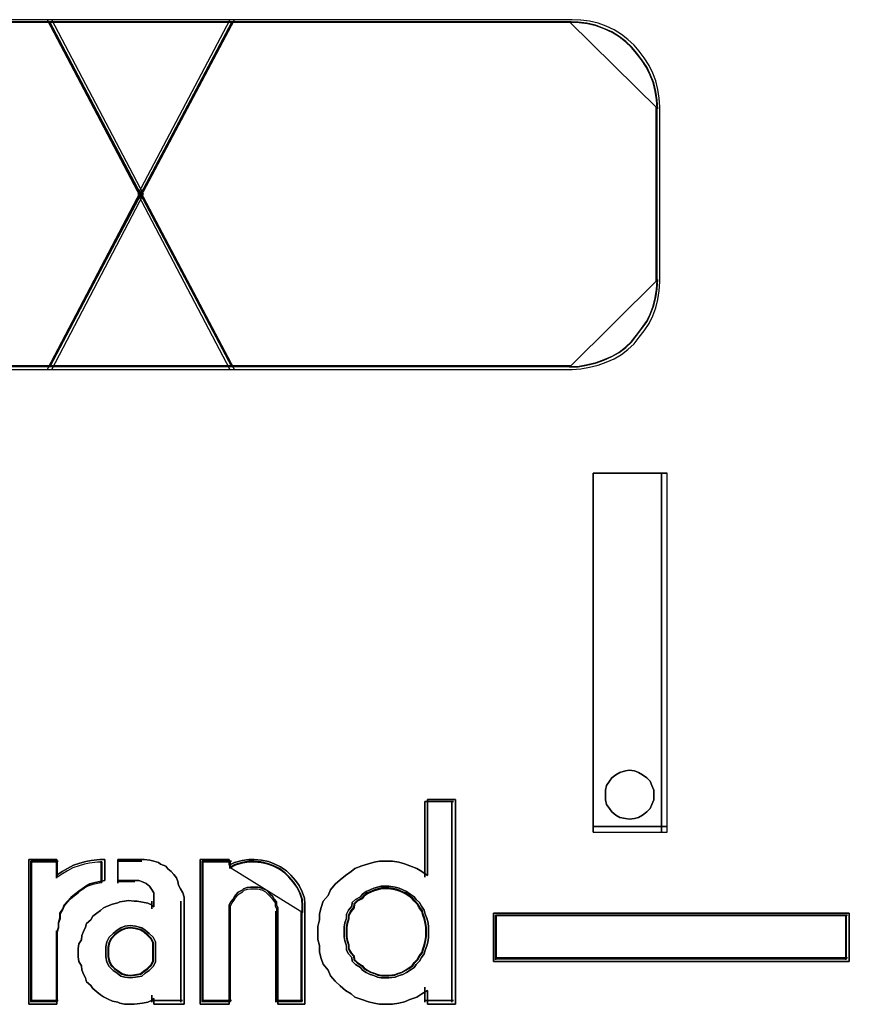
# Model space of a CAD drawing. Extents: x -635870 to -372006, y -44437 to 104716.
# Tile 178 of 246: x -515283 to -515186, y -19534 to -19419. Entities that reach past the tile are written whole.
import ezdxf

# ---------------------------------------------------------------- set-up
doc = ezdxf.new("R2010")
doc.units = 0
doc.header["$MEASUREMENT"] = 0
doc.layers.get('0').update_dxf_attribs({"color": 252})
doc.layers.add('45', color=8, linetype='Continuous')

# ---------------------------------------------------------------- blocks, each defined once
blk = doc.blocks.new('*U994')
at = {"layer": '45', "color": 3}
for points in [[(161.254029, -167.634137), (165.256745, -167.634137), (165.256745, -167.634137), (166.325317, -165.590777), (165.256745, -163.553357), (161.254029, -163.553357)], [(161.254029, -167.634137), (165.256745, -167.634137), (165.256745, -167.634137), (166.325317, -165.590777), (165.256745, -163.553357), (161.254029, -163.553357)], [(161.254029, -167.634137), (165.256745, -167.634137), (165.256745, -167.634137), (166.325317, -165.590777), (165.256745, -163.553357), (161.254029, -163.553357)], [(161.254029, -167.634137), (165.256745, -167.634137), (166.325317, -165.590777), (165.256745, -163.553357), (165.256745, -163.553357), (161.254029, -163.553357)], [(161.254029, -167.634137), (165.256745, -167.634137), (166.325317, -165.590777), (166.325317, -165.590777), (165.256745, -163.553357), (161.254029, -163.553357)], [(161.254029, -167.634137), (165.256745, -167.634137), (165.256745, -167.634137), (166.325317, -165.590777), (165.256745, -163.553357), (161.254029, -163.553357)], [(161.275227, -167.602359), (165.236103, -167.602359), (165.236103, -167.602359), (166.293505, -165.590823), (165.236103, -163.585135), (161.275227, -163.585135)], [(161.275227, -167.602359), (165.236103, -167.602359), (165.236103, -167.602359), (166.293505, -165.590823), (165.236103, -163.585135), (161.275227, -163.585135)], [(161.275227, -167.602359), (165.236103, -167.602359), (165.236103, -167.602359), (166.293505, -165.590823), (165.236103, -163.585135), (161.275227, -163.585135)], [(161.275227, -167.602359), (165.236103, -167.602359), (166.293505, -165.590823), (165.236103, -163.585135), (165.236103, -163.585135), (161.275227, -163.585135)], [(161.275227, -167.602359), (165.236103, -167.602359), (166.293505, -165.590823), (166.293505, -165.590823), (165.236103, -163.585135), (161.275227, -163.585135)], [(161.275227, -167.602359), (165.236103, -167.602359), (165.236103, -167.602359), (166.293505, -165.590823), (165.236103, -163.585135), (161.275227, -163.585135)]]:
    blk.add_lwpolyline(points, dxfattribs=at)
for points in [[(171.317175, -163.57719), (161.267184, -163.57719), (171.317175, -163.57719)], [(165.201288, -163.553357), (166.291818, -165.624201), (167.388373, -163.553357), (165.201288, -163.553357)], [(167.388373, -163.553357), (165.201288, -163.553357), (166.291818, -165.624201), (167.388373, -163.553357)], [(166.291818, -165.624201), (167.388373, -163.553357), (165.201288, -163.553357), (166.291818, -165.624201)], [(167.388373, -163.553357), (165.201288, -163.553357), (166.291818, -165.624201), (167.388373, -163.553357)], [(167.388373, -163.553357), (165.201288, -163.553357), (166.291818, -165.624201), (167.388373, -163.553357)], [(167.388373, -163.553357), (165.201288, -163.553357), (166.291818, -165.624201), (167.388373, -163.553357)], [(167.388373, -163.553357), (165.201288, -163.553357), (166.291818, -165.624201), (167.388373, -163.553357)], [(165.225147, -163.57719), (167.364514, -167.610304), (165.225147, -163.57719)], [(167.364514, -163.57719), (165.225147, -167.610304), (167.364514, -163.57719)], [(165.2331, -163.585135), (166.291906, -165.592423), (167.356561, -163.585135), (165.2331, -163.585135)], [(167.356561, -163.585135), (165.2331, -163.585135), (166.291906, -165.592423), (167.356561, -163.585135)], [(166.291906, -165.592423), (167.356561, -163.585135), (165.2331, -163.585135), (166.291906, -165.592423)], [(167.356561, -163.585135), (165.2331, -163.585135), (166.291906, -165.592423), (167.356561, -163.585135)], [(167.356561, -163.585135), (165.2331, -163.585135), (166.291906, -165.592423), (167.356561, -163.585135)], [(167.356561, -163.585135), (165.2331, -163.585135), (166.291906, -165.592423), (167.356561, -163.585135)], [(167.356561, -163.585135), (165.2331, -163.585135), (166.291906, -165.592423), (167.356561, -163.585135)], [(166.259042, -165.590777), (167.333411, -167.634137), (171.329829, -167.634137), (171.430182, -167.628197), (171.530535, -167.610377), (171.630888, -167.586617), (171.725338, -167.550977), (171.819788, -167.509397), (171.902432, -167.461877), (171.979173, -167.402477), (172.05001, -167.337137), (172.109042, -167.259917), (172.168073, -167.182697), (172.227104, -167.099537), (172.268426, -167.010437), (172.303845, -166.915397), (172.327457, -166.820357), (172.345167, -166.719377), (172.35107, -166.612457), (172.35107, -164.569097), (172.345167, -164.468117), (172.327457, -164.367137), (172.303845, -164.266157), (172.268426, -164.177057), (172.227104, -164.087957), (172.168073, -163.998857), (172.109042, -163.921637), (172.05001, -163.850357), (171.979173, -163.785017), (171.902432, -163.725617), (171.819788, -163.672157), (171.725338, -163.630577), (171.630888, -163.594937), (171.530535, -163.571177), (171.430182, -163.559297), (171.329829, -163.553357), (167.333411, -163.553357), (166.259042, -165.590777)], [(171.329829, -163.553357), (167.333411, -163.553357), (166.259042, -165.590777), (167.333411, -167.634137), (171.329829, -167.634137), (171.430182, -167.628197), (171.530535, -167.610377), (171.630888, -167.586617), (171.725338, -167.550977), (171.819788, -167.509397), (171.902432, -167.461877), (171.979173, -167.402477), (172.05001, -167.337137), (172.109042, -167.259917), (172.168073, -167.182697), (172.227104, -167.099537), (172.268426, -167.010437), (172.303845, -166.915397), (172.327457, -166.820357), (172.345167, -166.719377), (172.35107, -166.612457), (172.35107, -164.569097), (172.345167, -164.468117), (172.327457, -164.367137), (172.303845, -164.266157), (172.268426, -164.177057), (172.227104, -164.087957), (172.168073, -163.998857), (172.109042, -163.921637), (172.05001, -163.850357), (171.979173, -163.785017), (171.902432, -163.725617), (171.819788, -163.672157), (171.725338, -163.630577), (171.630888, -163.594937), (171.530535, -163.571177), (171.430182, -163.559297), (171.329829, -163.553357)], [(166.259042, -165.590777), (167.333411, -167.634137), (171.329829, -167.634137), (171.430182, -167.628197), (171.530535, -167.610377), (171.630888, -167.586617), (171.725338, -167.550977), (171.819788, -167.509397), (171.902432, -167.461877), (171.979173, -167.402477), (172.05001, -167.337137), (172.109042, -167.259917), (172.168073, -167.182697), (172.227104, -167.099537), (172.268426, -167.010437), (172.303845, -166.915397), (172.327457, -166.820357), (172.345167, -166.719377), (172.35107, -166.612457), (172.35107, -164.569097), (172.345167, -164.468117), (172.327457, -164.367137), (172.303845, -164.266157), (172.268426, -164.177057), (172.227104, -164.087957), (172.168073, -163.998857), (172.109042, -163.921637), (172.05001, -163.850357), (171.979173, -163.785017), (171.902432, -163.725617), (171.819788, -163.672157), (171.725338, -163.630577), (171.630888, -163.594937), (171.530535, -163.571177), (171.430182, -163.559297), (171.329829, -163.553357), (167.333411, -163.553357), (166.259042, -165.590777)], [(167.333411, -163.553357), (166.259042, -165.590777), (167.333411, -167.634137), (171.329829, -167.634137), (171.430182, -167.628197), (171.530535, -167.610377), (171.630888, -167.586617), (171.725338, -167.550977), (171.819788, -167.509397), (171.902432, -167.461877), (171.979173, -167.402477), (172.05001, -167.337137), (172.109042, -167.259917), (172.168073, -167.182697), (172.227104, -167.099537), (172.268426, -167.010437), (172.303845, -166.915397), (172.327457, -166.820357), (172.345167, -166.719377), (172.35107, -166.612457), (172.35107, -164.569097), (172.345167, -164.468117), (172.327457, -164.367137), (172.303845, -164.266157), (172.268426, -164.177057), (172.227104, -164.087957), (172.168073, -163.998857), (172.109042, -163.921637), (172.05001, -163.850357), (171.979173, -163.785017), (171.902432, -163.725617), (171.819788, -163.672157), (171.725338, -163.630577), (171.630888, -163.594937), (171.530535, -163.571177), (171.430182, -163.559297), (171.329829, -163.553357), (167.333411, -163.553357)], [(167.333411, -163.553357), (166.259042, -165.590777), (167.333411, -167.634137), (171.329829, -167.634137), (171.430182, -167.628197), (171.530535, -167.610377), (171.630888, -167.586617), (171.725338, -167.550977), (171.819788, -167.509397), (171.902432, -167.461877), (171.979173, -167.402477), (172.05001, -167.337137), (172.109042, -167.259917), (172.168073, -167.182697), (172.227104, -167.099537), (172.268426, -167.010437), (172.303845, -166.915397), (172.327457, -166.820357), (172.345167, -166.719377), (172.35107, -166.612457), (172.35107, -164.569097), (172.345167, -164.468117), (172.327457, -164.367137), (172.303845, -164.266157), (172.268426, -164.177057), (172.227104, -164.087957), (172.168073, -163.998857), (172.109042, -163.921637), (172.05001, -163.850357), (171.979173, -163.785017), (171.902432, -163.725617), (171.819788, -163.672157), (171.725338, -163.630577), (171.630888, -163.594937), (171.530535, -163.571177), (171.430182, -163.559297), (171.329829, -163.553357), (167.333411, -163.553357)], [(171.329829, -167.634137), (171.430182, -167.628197), (171.530535, -167.610377), (171.630888, -167.586617), (171.725338, -167.550977), (171.819788, -167.509397), (171.902432, -167.461877), (171.979173, -167.402477), (172.05001, -167.337137), (172.109042, -167.259917), (172.168073, -167.182697), (172.227104, -167.099537), (172.268426, -167.010437), (172.303845, -166.915397), (172.327457, -166.820357), (172.345167, -166.719377), (172.35107, -166.612457), (172.35107, -164.569097), (172.345167, -164.468117), (172.327457, -164.367137), (172.303845, -164.266157), (172.268426, -164.177057), (172.227104, -164.087957), (172.168073, -163.998857), (172.109042, -163.921637), (172.05001, -163.850357), (171.979173, -163.785017), (171.902432, -163.725617), (171.819788, -163.672157), (171.725338, -163.630577), (171.630888, -163.594937), (171.530535, -163.571177), (171.430182, -163.559297), (171.329829, -163.553357), (167.333411, -163.553357), (166.259042, -165.590777), (167.333411, -167.634137), (171.329829, -167.634137)], [(166.290854, -165.590823), (167.354003, -167.602359), (171.308682, -167.602359), (171.407987, -167.596512), (171.507292, -167.578969), (171.606598, -167.555579), (171.700061, -167.520494), (171.793525, -167.479562), (171.875306, -167.432782), (171.951245, -167.374307), (172.021342, -167.309985), (172.079757, -167.233967), (172.138172, -167.15795), (172.196587, -167.076085), (172.237477, -166.988373), (172.272526, -166.894813), (172.295892, -166.801253), (172.313416, -166.701846), (172.319258, -166.596591), (172.319258, -164.585055), (172.313416, -164.485648), (172.295892, -164.386241), (172.272526, -164.286833), (172.237477, -164.199121), (172.196587, -164.111409), (172.138172, -164.023696), (172.079757, -163.947679), (172.021342, -163.877509), (171.951245, -163.813187), (171.875306, -163.754712), (171.793525, -163.702085), (171.700061, -163.661152), (171.606598, -163.626067), (171.507292, -163.602677), (171.407987, -163.590982), (171.308682, -163.585135), (167.354003, -163.585135), (166.290854, -165.590823)], [(171.308682, -163.585135), (167.354003, -163.585135), (166.290854, -165.590823), (167.354003, -167.602359), (171.308682, -167.602359), (171.407987, -167.596512), (171.507292, -167.578969), (171.606598, -167.555579), (171.700061, -167.520494), (171.793525, -167.479562), (171.875306, -167.432782), (171.951245, -167.374307), (172.021342, -167.309985), (172.079757, -167.233967), (172.138172, -167.15795), (172.196587, -167.076085), (172.237477, -166.988373), (172.272526, -166.894813), (172.295892, -166.801253), (172.313416, -166.701846), (172.319258, -166.596591), (172.319258, -164.585055), (172.313416, -164.485648), (172.295892, -164.386241), (172.272526, -164.286833), (172.237477, -164.199121), (172.196587, -164.111409), (172.138172, -164.023696), (172.079757, -163.947679), (172.021342, -163.877509), (171.951245, -163.813187), (171.875306, -163.754712), (171.793525, -163.702085), (171.700061, -163.661152), (171.606598, -163.626067), (171.507292, -163.602677), (171.407987, -163.590982), (171.308682, -163.585135)], [(166.290854, -165.590823), (167.354003, -167.602359), (171.308682, -167.602359), (171.407987, -167.596512), (171.507292, -167.578969), (171.606598, -167.555579), (171.700061, -167.520494), (171.793525, -167.479562), (171.875306, -167.432782), (171.951245, -167.374307), (172.021342, -167.309985), (172.079757, -167.233967), (172.138172, -167.15795), (172.196587, -167.076085), (172.237477, -166.988373), (172.272526, -166.894813), (172.295892, -166.801253), (172.313416, -166.701846), (172.319258, -166.596591), (172.319258, -164.585055), (172.313416, -164.485648), (172.295892, -164.386241), (172.272526, -164.286833), (172.237477, -164.199121), (172.196587, -164.111409), (172.138172, -164.023696), (172.079757, -163.947679), (172.021342, -163.877509), (171.951245, -163.813187), (171.875306, -163.754712), (171.793525, -163.702085), (171.700061, -163.661152), (171.606598, -163.626067), (171.507292, -163.602677), (171.407987, -163.590982), (171.308682, -163.585135), (167.354003, -163.585135), (166.290854, -165.590823)], [(167.354003, -163.585135), (166.290854, -165.590823), (167.354003, -167.602359), (171.308682, -167.602359), (171.407987, -167.596512), (171.507292, -167.578969), (171.606598, -167.555579), (171.700061, -167.520494), (171.793525, -167.479562), (171.875306, -167.432782), (171.951245, -167.374307), (172.021342, -167.309985), (172.079757, -167.233967), (172.138172, -167.15795), (172.196587, -167.076085), (172.237477, -166.988373), (172.272526, -166.894813), (172.295892, -166.801253), (172.313416, -166.701846), (172.319258, -166.596591), (172.319258, -164.585055), (172.313416, -164.485648), (172.295892, -164.386241), (172.272526, -164.286833), (172.237477, -164.199121), (172.196587, -164.111409), (172.138172, -164.023696), (172.079757, -163.947679), (172.021342, -163.877509), (171.951245, -163.813187), (171.875306, -163.754712), (171.793525, -163.702085), (171.700061, -163.661152), (171.606598, -163.626067), (171.507292, -163.602677), (171.407987, -163.590982), (171.308682, -163.585135), (167.354003, -163.585135)], [(167.354003, -163.585135), (166.290854, -165.590823), (167.354003, -167.602359), (171.308682, -167.602359), (171.407987, -167.596512), (171.507292, -167.578969), (171.606598, -167.555579), (171.700061, -167.520494), (171.793525, -167.479562), (171.875306, -167.432782), (171.951245, -167.374307), (172.021342, -167.309985), (172.079757, -167.233967), (172.138172, -167.15795), (172.196587, -167.076085), (172.237477, -166.988373), (172.272526, -166.894813), (172.295892, -166.801253), (172.313416, -166.701846), (172.319258, -166.596591), (172.319258, -164.585055), (172.313416, -164.485648), (172.295892, -164.386241), (172.272526, -164.286833), (172.237477, -164.199121), (172.196587, -164.111409), (172.138172, -164.023696), (172.079757, -163.947679), (172.021342, -163.877509), (171.951245, -163.813187), (171.875306, -163.754712), (171.793525, -163.702085), (171.700061, -163.661152), (171.606598, -163.626067), (171.507292, -163.602677), (171.407987, -163.590982), (171.308682, -163.585135), (167.354003, -163.585135)], [(171.308682, -167.602359), (171.407987, -167.596512), (171.507292, -167.578969), (171.606598, -167.555579), (171.700061, -167.520494), (171.793525, -167.479562), (171.875306, -167.432782), (171.951245, -167.374307), (172.021342, -167.309985), (172.079757, -167.233967), (172.138172, -167.15795), (172.196587, -167.076085), (172.237477, -166.988373), (172.272526, -166.894813), (172.295892, -166.801253), (172.313416, -166.701846), (172.319258, -166.596591), (172.319258, -164.585055), (172.313416, -164.485648), (172.295892, -164.386241), (172.272526, -164.286833), (172.237477, -164.199121), (172.196587, -164.111409), (172.138172, -164.023696), (172.079757, -163.947679), (172.021342, -163.877509), (171.951245, -163.813187), (171.875306, -163.754712), (171.793525, -163.702085), (171.700061, -163.661152), (171.606598, -163.626067), (171.507292, -163.602677), (171.407987, -163.590982), (171.308682, -163.585135), (167.354003, -163.585135), (166.290854, -165.590823), (167.354003, -167.602359), (171.308682, -167.602359)], [(172.327211, -164.594075), (172.321265, -164.492981), (172.303428, -164.391887), (172.279646, -164.290794), (172.243972, -164.201593), (172.202353, -164.112393), (172.142896, -164.023192), (172.08344, -163.945885), (172.023984, -163.874525), (171.952636, -163.809111), (171.875343, -163.749644), (171.792105, -163.696124), (171.696975, -163.654497), (171.601845, -163.618817), (171.500769, -163.59503), (171.399693, -163.583137), (171.298618, -163.57719), (172.327211, -164.594075)], [(172.308654, -166.606659), (172.308654, -164.575538), (172.308654, -166.606659)], [(167.388373, -167.634137), (166.291818, -165.557997), (165.201288, -167.634137), (167.388373, -167.634137)], [(167.388373, -167.634137), (166.291818, -165.557997), (165.201288, -167.634137), (167.388373, -167.634137)], [(167.388373, -167.634137), (166.291818, -165.557997), (165.201288, -167.634137), (167.388373, -167.634137)], [(167.388373, -167.634137), (166.291818, -165.557997), (165.201288, -167.634137), (167.388373, -167.634137)], [(167.388373, -167.634137), (166.291818, -165.557997), (165.201288, -167.634137), (167.388373, -167.634137)], [(167.388373, -167.634137), (166.291818, -165.557997), (165.201288, -167.634137), (167.388373, -167.634137)], [(167.388373, -167.634137), (166.291818, -165.557997), (165.201288, -167.634137), (167.388373, -167.634137)], [(167.356561, -167.602359), (166.291906, -165.589775), (165.2331, -167.602359), (167.356561, -167.602359)], [(167.356561, -167.602359), (166.291906, -165.589775), (165.2331, -167.602359), (167.356561, -167.602359)], [(167.356561, -167.602359), (166.291906, -165.589775), (165.2331, -167.602359), (167.356561, -167.602359)], [(167.356561, -167.602359), (166.291906, -165.589775), (165.2331, -167.602359), (167.356561, -167.602359)], [(167.356561, -167.602359), (166.291906, -165.589775), (165.2331, -167.602359), (167.356561, -167.602359)], [(167.356561, -167.602359), (166.291906, -165.589775), (165.2331, -167.602359), (167.356561, -167.602359)], [(167.356561, -167.602359), (166.291906, -165.589775), (165.2331, -167.602359), (167.356561, -167.602359)], [(171.298618, -167.610304), (171.399693, -167.604345), (171.500769, -167.58647), (171.601845, -167.562637), (171.696975, -167.526887), (171.792105, -167.485179), (171.875343, -167.437513), (171.952636, -167.37793), (172.023984, -167.312388), (172.08344, -167.23493), (172.142896, -167.157472), (172.202353, -167.074056), (172.243972, -166.984681), (172.279646, -166.889348), (172.303428, -166.794015), (172.321265, -166.692724), (172.327211, -166.585474), (171.298618, -167.610304)], [(171.317175, -167.591767), (161.267184, -167.591767), (171.317175, -167.591767)]]:
    blk.add_lwpolyline(points, close=True, dxfattribs=at)
at = {"layer": '45', "color": 7}
for points in [[(171.571672, -173.033689), (171.571672, -168.846984), (171.571672, -173.033689)], [(171.571672, -168.846984), (172.438553, -168.846984), (171.571672, -168.846984)], [(171.571672, -173.033689), (172.438553, -173.033689), (172.438553, -168.846984), (171.571672, -168.846984), (171.571672, -173.033689)], [(172.372278, -173.033689), (172.372278, -168.846984), (172.372278, -173.033689)], [(172.279493, -172.59807), (172.279493, -172.545108), (172.259657, -172.492145), (172.239821, -172.439182), (172.200149, -172.39946), (172.147254, -172.366358), (172.10097, -172.339877), (172.054687, -172.320016), (171.995179, -172.313396), (171.948896, -172.320016), (171.882776, -172.339877), (171.836493, -172.366358), (171.790209, -172.39946), (171.763761, -172.439182), (171.730702, -172.492145), (171.717478, -172.545108), (171.717478, -172.59807), (171.717478, -172.657653), (171.730702, -172.710616), (171.763761, -172.756959), (171.790209, -172.796681), (171.836493, -172.836403), (171.882776, -172.862884), (171.948896, -172.876125), (171.995179, -172.882745), (172.054687, -172.876125), (172.10097, -172.862884), (172.147254, -172.836403), (172.200149, -172.796681), (172.239821, -172.756959), (172.259657, -172.710616), (172.279493, -172.657653), (172.279493, -172.59807)], [(171.995179, -172.313396), (172.054687, -172.320016), (172.10097, -172.339877), (172.147254, -172.366358), (172.200149, -172.39946), (172.239821, -172.439182), (172.259657, -172.492145), (172.279493, -172.545108), (172.279493, -172.59807), (172.279493, -172.657653), (172.259657, -172.710616), (172.239821, -172.756959), (172.200149, -172.796681), (172.147254, -172.836403), (172.10097, -172.862884), (172.054687, -172.876125), (171.995179, -172.882745), (171.948896, -172.876125), (171.882776, -172.862884), (171.836493, -172.836403), (171.790209, -172.796681), (171.763761, -172.756959), (171.730702, -172.710616), (171.717478, -172.657653), (171.717478, -172.59807), (171.717478, -172.545108), (171.730702, -172.492145), (171.763761, -172.439182), (171.790209, -172.39946), (171.836493, -172.366358), (171.882776, -172.339877), (171.948896, -172.320016), (171.995179, -172.313396)], [(169.967809, -172.652357), (169.967809, -175.043625), (169.639204, -175.043625), (169.639204, -174.881403), (169.572266, -174.923461), (169.517498, -174.95951), (169.432304, -174.989551), (169.371452, -175.013584), (169.304514, -175.031609), (169.23149, -175.043625), (169.146296, -175.043625), (169.079358, -175.043625), (169.018505, -175.031609), (168.951567, -175.013584), (168.872459, -174.989551), (168.79335, -174.95951), (168.750753, -174.923461), (168.683815, -174.881403), (168.622962, -174.82733), (168.562109, -174.773256), (168.507342, -174.713174), (168.483001, -174.647083), (168.422148, -174.574985), (168.397807, -174.508894), (168.379551, -174.436796), (168.379551, -174.358689), (168.361295, -174.286591), (168.361295, -174.208484), (168.361295, -174.136385), (168.379551, -174.058279), (168.379551, -173.98618), (168.397807, -173.914081), (168.422148, -173.841983), (168.483001, -173.775893), (168.507342, -173.709802), (168.562109, -173.643712), (168.622962, -173.589638), (168.683815, -173.541572), (168.750753, -173.493507), (168.79335, -173.457457), (168.872459, -173.427416), (168.951567, -173.403384), (169.018505, -173.385359), (169.079358, -173.373342), (169.146296, -173.373342), (169.23149, -173.373342), (169.304514, -173.385359), (169.371452, -173.403384), (169.432304, -173.427416), (169.517498, -173.457457), (169.572266, -173.493507), (169.639204, -173.541572), (169.639204, -172.652357), (169.967809, -172.652357)], [(168.507342, -173.709802), (168.483001, -173.775893), (168.422148, -173.841983), (168.397807, -173.914081), (168.379551, -173.98618), (168.379551, -174.058279), (168.361295, -174.136385), (168.361295, -174.208484), (168.361295, -174.286591), (168.379551, -174.358689), (168.379551, -174.436796), (168.397807, -174.508894), (168.422148, -174.574985), (168.483001, -174.647083), (168.507342, -174.713174), (168.562109, -174.773256), (168.622962, -174.82733), (168.683815, -174.881403), (168.750753, -174.923461), (168.79335, -174.95951), (168.872459, -174.989551), (168.951567, -175.013584), (169.018505, -175.031609), (169.079358, -175.043625), (169.146296, -175.043625), (169.23149, -175.043625), (169.304514, -175.031609), (169.371452, -175.013584), (169.432304, -174.989551), (169.517498, -174.95951), (169.572266, -174.923461), (169.639204, -174.881403), (169.639204, -175.043625), (169.967809, -175.043625), (169.967809, -172.652357), (169.639204, -172.652357), (169.639204, -173.541572), (169.572266, -173.493507), (169.517498, -173.457457), (169.432304, -173.427416), (169.371452, -173.403384), (169.304514, -173.385359), (169.23149, -173.373342), (169.146296, -173.373342), (169.079358, -173.373342), (169.018505, -173.385359), (168.951567, -173.403384), (168.872459, -173.427416), (168.79335, -173.457457), (168.750753, -173.493507), (168.683815, -173.541572), (168.622962, -173.589638), (168.562109, -173.643712), (168.507342, -173.709802)], [(169.609922, -172.67619), (169.609922, -173.560668), (169.609922, -172.67619)], [(169.609922, -172.67619), (169.94395, -172.67619), (169.609922, -172.67619)], [(169.925393, -172.67619), (169.925393, -175.019792), (169.925393, -172.67619)], [(171.571672, -172.967485), (172.438553, -172.967485), (171.571672, -172.967485)], [(164.986556, -173.354114), (165.314078, -173.354114), (165.314078, -173.536435), (165.377063, -173.493893), (165.440048, -173.457429), (165.509332, -173.420965), (165.584914, -173.396655), (165.654197, -173.378423), (165.717182, -173.366268), (165.817958, -173.354114), (165.874645, -173.354114), (165.874645, -173.597209), (165.817958, -173.609363), (165.761272, -173.621518), (165.698287, -173.63975), (165.654197, -173.66406), (165.610108, -173.694447), (165.572317, -173.724834), (165.521929, -173.761298), (165.477839, -173.797762), (165.440048, -173.840304), (165.402257, -173.882846), (165.383361, -173.931465), (165.351869, -173.980084), (165.351869, -174.03478), (165.332973, -174.089477), (165.332973, -174.144173), (165.314078, -174.198869), (165.314078, -175.043625), (164.986556, -175.043625), (164.986556, -173.354114)], [(165.572317, -173.724834), (165.610108, -173.694447), (165.654197, -173.66406), (165.698287, -173.63975), (165.761272, -173.621518), (165.817958, -173.609363), (165.874645, -173.597209), (165.874645, -173.354114), (165.817958, -173.354114), (165.717182, -173.366268), (165.654197, -173.378423), (165.584914, -173.396655), (165.509332, -173.420965), (165.440048, -173.457429), (165.377063, -173.493893), (165.314078, -173.536435), (165.314078, -173.354114), (164.986556, -173.354114), (164.986556, -175.043625), (165.314078, -175.043625), (165.314078, -174.198869), (165.332973, -174.144173), (165.332973, -174.089477), (165.351869, -174.03478), (165.351869, -173.980084), (165.383361, -173.931465), (165.402257, -173.882846), (165.440048, -173.840304), (165.477839, -173.797762), (165.521929, -173.761298), (165.572317, -173.724834)], [(165.010415, -173.375299), (165.010415, -175.019792), (165.010415, -173.375299)], [(165.010415, -173.375299), (165.331187, -173.375299), (165.010415, -173.375299)], [(165.562164, -173.742666), (165.597247, -173.713422), (165.638178, -173.684178), (165.679109, -173.660783), (165.737582, -173.643237), (165.790207, -173.631539), (165.842833, -173.619842), (165.842833, -173.385891), (165.790207, -173.385891), (165.696651, -173.397589), (165.638178, -173.409286), (165.573858, -173.426833), (165.503691, -173.450228), (165.439371, -173.48532), (165.380898, -173.520413), (165.322426, -173.561354), (165.322426, -173.385891), (165.018368, -173.385891), (165.018368, -175.011848), (165.322426, -175.011848), (165.322426, -174.198869), (165.339968, -174.14623), (165.339968, -174.093592), (165.357509, -174.040953), (165.357509, -173.988314), (165.386746, -173.941524), (165.404288, -173.894734), (165.439371, -173.853792), (165.474455, -173.812851), (165.515386, -173.777758), (165.562164, -173.742666)], [(165.31263, -173.375299), (165.31263, -173.571261), (165.31263, -173.375299)], [(166.8025, -173.834227), (166.8025, -175.043625), (166.445259, -175.043625), (166.445259, -174.976774), (166.420622, -175.001084), (166.377507, -175.019316), (166.315913, -175.03147), (166.25432, -175.037548), (166.217364, -175.043625), (166.149612, -175.043625), (166.106496, -175.043625), (166.051063, -175.03147), (166.026425, -175.019316), (165.964832, -175.007161), (165.915558, -174.982851), (165.860124, -174.958542), (165.823168, -174.934232), (165.780053, -174.897768), (165.736937, -174.861304), (165.7123, -174.82484), (165.663026, -174.782298), (165.650707, -174.733679), (165.62607, -174.691137), (165.607592, -174.642518), (165.601432, -174.593899), (165.570636, -174.54528), (165.564476, -174.490584), (165.564476, -174.441965), (165.564476, -174.393346), (165.570636, -174.338649), (165.601432, -174.29003), (165.607592, -174.241411), (165.62607, -174.192792), (165.650707, -174.144173), (165.663026, -174.101631), (165.7123, -174.05909), (165.736937, -174.016548), (165.780053, -173.980084), (165.823168, -173.949697), (165.860124, -173.91931), (165.915558, -173.895), (165.964832, -173.876768), (166.026425, -173.858536), (166.051063, -173.846381), (166.106496, -173.840304), (166.149612, -173.834227), (166.217364, -173.840304), (166.25432, -173.840304), (166.315913, -173.852459), (166.377507, -173.864613), (166.420622, -173.882846), (166.445259, -173.907155), (166.445259, -173.834227), (166.445259, -173.791685), (166.445259, -173.743066), (166.420622, -173.700524), (166.395984, -173.66406), (166.359029, -173.633673), (166.315913, -173.615441), (166.272798, -173.597209), (166.217364, -173.597209), (166.026425, -173.597209), (166.026425, -173.354114), (166.303595, -173.354114), (166.334391, -173.354114), (166.402144, -173.360191), (166.445259, -173.372346), (166.500693, -173.390578), (166.52533, -173.40881), (166.586923, -173.433119), (166.611561, -173.463506), (166.648517, -173.493893), (166.679313, -173.530358), (166.71011, -173.566822), (166.728588, -173.609363), (166.734747, -173.651905), (166.759384, -173.694447), (166.784022, -173.743066), (166.8025, -173.791685), (166.8025, -173.834227)], [(166.611561, -173.463506), (166.586923, -173.433119), (166.52533, -173.40881), (166.500693, -173.390578), (166.445259, -173.372346), (166.402144, -173.360191), (166.334391, -173.354114), (166.303595, -173.354114), (166.026425, -173.354114), (166.026425, -173.597209), (166.217364, -173.597209), (166.272798, -173.597209), (166.315913, -173.615441), (166.359029, -173.633673), (166.395984, -173.66406), (166.420622, -173.700524), (166.445259, -173.743066), (166.445259, -173.791685), (166.445259, -173.834227), (166.445259, -173.907155), (166.420622, -173.882846), (166.377507, -173.864613), (166.315913, -173.852459), (166.25432, -173.840304), (166.217364, -173.840304), (166.149612, -173.834227), (166.106496, -173.840304), (166.051063, -173.846381), (166.026425, -173.858536), (165.964832, -173.876768), (165.915558, -173.895), (165.860124, -173.91931), (165.823168, -173.949697), (165.780053, -173.980084), (165.736937, -174.016548), (165.7123, -174.05909), (165.663026, -174.101631), (165.650707, -174.144173), (165.62607, -174.192792), (165.607592, -174.241411), (165.601432, -174.29003), (165.570636, -174.338649), (165.564476, -174.393346), (165.564476, -174.441965), (165.564476, -174.490584), (165.570636, -174.54528), (165.601432, -174.593899), (165.607592, -174.642518), (165.62607, -174.691137), (165.650707, -174.733679), (165.663026, -174.782298), (165.7123, -174.82484), (165.736937, -174.861304), (165.780053, -174.897768), (165.823168, -174.934232), (165.860124, -174.958542), (165.915558, -174.982851), (165.964832, -175.007161), (166.026425, -175.019316), (166.051063, -175.03147), (166.106496, -175.043625), (166.149612, -175.043625), (166.217364, -175.043625), (166.25432, -175.037548), (166.315913, -175.03147), (166.377507, -175.019316), (166.420622, -175.001084), (166.445259, -174.976774), (166.445259, -175.043625), (166.8025, -175.043625), (166.8025, -173.834227), (166.8025, -173.791685), (166.784022, -173.743066), (166.759384, -173.694447), (166.734747, -173.651905), (166.728588, -173.609363), (166.71011, -173.566822), (166.679313, -173.530358), (166.648517, -173.493893), (166.611561, -173.463506)], [(165.832229, -173.375299), (165.832229, -173.62952), (165.832229, -173.375299)], [(166.025753, -173.375299), (166.025753, -173.62952), (166.025753, -173.375299)], [(166.30676, -173.375299), (166.025753, -173.375299), (166.30676, -173.375299)], [(167.327547, -173.420965), (167.38927, -173.390578), (167.475683, -173.366268), (167.555923, -173.354114), (167.617646, -173.354114), (167.704058, -173.360191), (167.784298, -173.378423), (167.852194, -173.402733), (167.926261, -173.439197), (167.994157, -173.487816), (168.043535, -173.536435), (168.099086, -173.597209), (168.142292, -173.657983), (168.179326, -173.730911), (168.204015, -173.80384), (168.210187, -173.876768), (168.210187, -173.955774), (168.210187, -175.043625), (167.8954, -175.043625), (167.8954, -173.955774), (167.8954, -173.91931), (167.876883, -173.882846), (167.876883, -173.846381), (167.852194, -173.815994), (167.833677, -173.785608), (167.808987, -173.761298), (167.784298, -173.736988), (167.759609, -173.712679), (167.722575, -173.694447), (167.679369, -173.682292), (167.660852, -173.676215), (167.611474, -173.676215), (167.57444, -173.676215), (167.537406, -173.682292), (167.4942, -173.694447), (167.475683, -173.712679), (167.432477, -173.736988), (167.407787, -173.761298), (167.38927, -173.785608), (167.370754, -173.815994), (167.346064, -173.846381), (167.327547, -173.882846), (167.327547, -173.91931), (167.327547, -173.955774), (167.327547, -175.043625), (166.98807, -175.043625), (166.98807, -173.354114), (167.327547, -173.354114), (167.327547, -173.420965)], [(168.142292, -173.657983), (168.099086, -173.597209), (168.043535, -173.536435), (167.994157, -173.487816), (167.926261, -173.439197), (167.852194, -173.402733), (167.784298, -173.378423), (167.704058, -173.360191), (167.617646, -173.354114), (167.555923, -173.354114), (167.475683, -173.366268), (167.38927, -173.390578), (167.327547, -173.420965), (167.327547, -173.354114), (166.98807, -173.354114), (166.98807, -175.043625), (167.327547, -175.043625), (167.327547, -173.955774), (167.327547, -173.91931), (167.327547, -173.882846), (167.346064, -173.846381), (167.370754, -173.815994), (167.38927, -173.785608), (167.407787, -173.761298), (167.432477, -173.736988), (167.475683, -173.712679), (167.4942, -173.694447), (167.537406, -173.682292), (167.57444, -173.676215), (167.611474, -173.676215), (167.660852, -173.676215), (167.679369, -173.682292), (167.722575, -173.694447), (167.759609, -173.712679), (167.784298, -173.736988), (167.808987, -173.761298), (167.833677, -173.785608), (167.852194, -173.815994), (167.876883, -173.846381), (167.876883, -173.882846), (167.8954, -173.91931), (167.8954, -173.955774), (167.8954, -175.043625), (168.210187, -175.043625), (168.210187, -173.955774), (168.210187, -173.876768), (168.204015, -173.80384), (168.179326, -173.730911), (168.142292, -173.657983)], [(167.01193, -173.375299), (167.01193, -175.019792), (167.01193, -173.375299)], [(167.01193, -173.375299), (167.351259, -173.375299), (167.01193, -173.375299)], [(168.114015, -173.678329), (168.073058, -173.619842), (168.020399, -173.561354), (167.973591, -173.514564), (167.909231, -173.467774), (167.839019, -173.432681), (167.774658, -173.409286), (167.698595, -173.39174), (167.616682, -173.385891), (167.558172, -173.385891), (167.482109, -173.397589), (167.400196, -173.420984), (167.341686, -173.450228), (167.341686, -173.385891), (167.019883, -173.385891), (167.019883, -175.011848), (167.341686, -175.011848), (167.341686, -173.964919), (167.341686, -173.929826), (167.341686, -173.894734), (167.359239, -173.859641), (167.382643, -173.830397), (167.400196, -173.801153), (167.417749, -173.777758), (167.441153, -173.754363), (167.482109, -173.730968), (167.499662, -173.713422), (167.540619, -173.701724), (167.575725, -173.695876), (167.610831, -173.695876), (167.657639, -173.695876), (167.675192, -173.701724), (167.716148, -173.713422), (167.751254, -173.730968), (167.774658, -173.754363), (167.798062, -173.777758), (167.821466, -173.801153), (167.839019, -173.830397), (167.862423, -173.859641), (167.862423, -173.894734), (167.879976, -173.929826), (167.879976, -173.964919), (167.879976, -175.011848), (168.178375, -175.011848), (168.178375, -173.964919), (168.178375, -173.888885), (168.172524, -173.8187), (168.14912, -173.748515), (168.114015, -173.678329)], [(168.186328, -173.973778), (168.186328, -173.89519), (168.180359, -173.822647), (168.156481, -173.750104), (168.120665, -173.677561), (168.078879, -173.617108), (168.025154, -173.556656), (167.977399, -173.508294), (167.911735, -173.459932), (167.840102, -173.423661), (167.774439, -173.39948), (167.696836, -173.381344), (167.613265, -173.375299), (167.55357, -173.375299), (167.475968, -173.387389), (167.392396, -173.41157), (167.332702, -173.441796), (168.186328, -173.973778)], [(167.332702, -173.375299), (167.332702, -173.460039), (167.332702, -173.375299)], [(166.025753, -173.610983), (166.224579, -173.610983), (166.025753, -173.610983)], [(169.652339, -174.198869), (169.652339, -174.142889), (169.646074, -174.093129), (169.633545, -174.037148), (169.614752, -173.993608), (169.602223, -173.943848), (169.5709, -173.900307), (169.545842, -173.856767), (169.508255, -173.819447), (169.483197, -173.788346), (169.439346, -173.757246), (169.395494, -173.726146), (169.351643, -173.707486), (169.307791, -173.688826), (169.26394, -173.676386), (169.188766, -173.663946), (169.144914, -173.663946), (169.101063, -173.663946), (169.057211, -173.676386), (169.01336, -173.688826), (168.969509, -173.707486), (168.925657, -173.726146), (168.881806, -173.757246), (168.856748, -173.788346), (168.800367, -173.819447), (168.76278, -173.856767), (168.756516, -173.900307), (168.718929, -173.943848), (168.693871, -173.993608), (168.693871, -174.037148), (168.675077, -174.093129), (168.668813, -174.142889), (168.668813, -174.198869), (168.668813, -174.25485), (168.675077, -174.30461), (168.693871, -174.36059), (168.693871, -174.410351), (168.718929, -174.453891), (168.756516, -174.497431), (168.76278, -174.540972), (168.800367, -174.578292), (168.856748, -174.615612), (168.881806, -174.646713), (168.925657, -174.671593), (168.969509, -174.696473), (169.01336, -174.708913), (169.057211, -174.727573), (169.101063, -174.733793), (169.144914, -174.733793), (169.188766, -174.733793), (169.26394, -174.727573), (169.307791, -174.708913), (169.351643, -174.696473), (169.395494, -174.671593), (169.439346, -174.646713), (169.483197, -174.615612), (169.508255, -174.578292), (169.545842, -174.540972), (169.5709, -174.497431), (169.602223, -174.453891), (169.614752, -174.410351), (169.633545, -174.36059), (169.646074, -174.30461), (169.652339, -174.25485), (169.652339, -174.198869)], [(169.144914, -173.663946), (169.188766, -173.663946), (169.26394, -173.676386), (169.307791, -173.688826), (169.351643, -173.707486), (169.395494, -173.726146), (169.439346, -173.757246), (169.483197, -173.788346), (169.508255, -173.819447), (169.545842, -173.856767), (169.5709, -173.900307), (169.602223, -173.943848), (169.614752, -173.993608), (169.633545, -174.037148), (169.646074, -174.093129), (169.652339, -174.142889), (169.652339, -174.198869), (169.652339, -174.25485), (169.646074, -174.30461), (169.633545, -174.36059), (169.614752, -174.410351), (169.602223, -174.453891), (169.5709, -174.497431), (169.545842, -174.540972), (169.508255, -174.578292), (169.483197, -174.615612), (169.439346, -174.646713), (169.395494, -174.671593), (169.351643, -174.696473), (169.307791, -174.708913), (169.26394, -174.727573), (169.188766, -174.733793), (169.144914, -174.733793), (169.101063, -174.733793), (169.057211, -174.727573), (169.01336, -174.708913), (168.969509, -174.696473), (168.925657, -174.671593), (168.881806, -174.646713), (168.856748, -174.615612), (168.800367, -174.578292), (168.76278, -174.540972), (168.756516, -174.497431), (168.718929, -174.453891), (168.693871, -174.410351), (168.693871, -174.36059), (168.675077, -174.30461), (168.668813, -174.25485), (168.668813, -174.198869), (168.668813, -174.142889), (168.675077, -174.093129), (168.693871, -174.037148), (168.693871, -173.993608), (168.718929, -173.943848), (168.756516, -173.900307), (168.76278, -173.856767), (168.800367, -173.819447), (168.856748, -173.788346), (168.881806, -173.757246), (168.925657, -173.726146), (168.969509, -173.707486), (169.01336, -173.688826), (169.057211, -173.676386), (169.101063, -173.663946), (169.144914, -173.663946)], [(169.395494, -173.726146), (169.439346, -173.757246), (169.483197, -173.788346), (169.508255, -173.819447), (169.545842, -173.856767), (169.5709, -173.900307), (169.602223, -173.943848), (169.614752, -173.993608), (169.633545, -174.037148), (169.646074, -174.093129), (169.652339, -174.142889), (169.652339, -174.198869), (169.652339, -174.25485), (169.646074, -174.30461), (169.633545, -174.36059), (169.614752, -174.410351), (169.602223, -174.453891), (169.5709, -174.497431), (169.545842, -174.540972), (169.508255, -174.578292), (169.483197, -174.615612), (169.439346, -174.646713), (169.395494, -174.671593), (169.351643, -174.696473), (169.307791, -174.708913), (169.26394, -174.727573), (169.188766, -174.733793), (169.144914, -174.733793), (169.101063, -174.733793), (169.057211, -174.727573), (169.01336, -174.708913), (168.969509, -174.696473), (168.925657, -174.671593), (168.881806, -174.646713), (168.856748, -174.615612), (168.800367, -174.578292), (168.76278, -174.540972), (168.756516, -174.497431), (168.718929, -174.453891), (168.693871, -174.410351), (168.693871, -174.36059), (168.675077, -174.30461), (168.668813, -174.25485), (168.668813, -174.198869), (168.668813, -174.142889), (168.675077, -174.093129), (168.693871, -174.037148), (168.693871, -173.993608), (168.718929, -173.943848), (168.756516, -173.900307), (168.76278, -173.856767), (168.800367, -173.819447), (168.856748, -173.788346), (168.881806, -173.757246), (168.925657, -173.726146), (168.969509, -173.707486), (169.01336, -173.688826), (169.057211, -173.676386), (169.101063, -173.663946), (169.144914, -173.663946), (169.188766, -173.663946), (169.26394, -173.676386), (169.307791, -173.688826), (169.351643, -173.707486), (169.395494, -173.726146)], [(169.145674, -174.70996), (169.187398, -174.70996), (169.258925, -174.704002), (169.300649, -174.686127), (169.342373, -174.67421), (169.384097, -174.650377), (169.42582, -174.626544), (169.467544, -174.596752), (169.491387, -174.561002), (169.52715, -174.525252), (169.550992, -174.483544), (169.580795, -174.441836), (169.592716, -174.400128), (169.610598, -174.352461), (169.622519, -174.298837), (169.628479, -174.25117), (169.628479, -174.197545), (169.628479, -174.143921), (169.622519, -174.096254), (169.610598, -174.042629), (169.592716, -174.000921), (169.580795, -173.953255), (169.550992, -173.911546), (169.52715, -173.869838), (169.491387, -173.834088), (169.467544, -173.804297), (169.42582, -173.774505), (169.384097, -173.744714), (169.342373, -173.726839), (169.300649, -173.708964), (169.258925, -173.697047), (169.187398, -173.685131), (169.145674, -173.685131), (169.10395, -173.685131), (169.062226, -173.697047), (169.020503, -173.708964), (168.978779, -173.726839), (168.937055, -173.744714), (168.895331, -173.774505), (168.871489, -173.804297), (168.817844, -173.834088), (168.78208, -173.869838), (168.77612, -173.911546), (168.740356, -173.953255), (168.716514, -174.000921), (168.716514, -174.042629), (168.698632, -174.096254), (168.692672, -174.143921), (168.692672, -174.197545), (168.692672, -174.25117), (168.698632, -174.298837), (168.716514, -174.352461), (168.716514, -174.400128), (168.740356, -174.441836), (168.77612, -174.483544), (168.78208, -174.525252), (168.817844, -174.561002), (168.871489, -174.596752), (168.895331, -174.626544), (168.937055, -174.650377), (168.978779, -174.67421), (169.020503, -174.686127), (169.062226, -174.704002), (169.10395, -174.70996), (169.145674, -174.70996)], [(169.620526, -174.198869), (169.620526, -174.146215), (169.614667, -174.09941), (169.602949, -174.046755), (169.585371, -174.005802), (169.573652, -173.958997), (169.544356, -173.918044), (169.520919, -173.87709), (169.485764, -173.841987), (169.462327, -173.812734), (169.421312, -173.783481), (169.380297, -173.754229), (169.339283, -173.736677), (169.298268, -173.719125), (169.257253, -173.707424), (169.186942, -173.695723), (169.145928, -173.695723), (169.104913, -173.695723), (169.063898, -173.707424), (169.022883, -173.719125), (168.981869, -173.736677), (168.940854, -173.754229), (168.899839, -173.783481), (168.876402, -173.812734), (168.823669, -173.841987), (168.788514, -173.87709), (168.782654, -173.918044), (168.747499, -173.958997), (168.724062, -174.005802), (168.724062, -174.046755), (168.706484, -174.09941), (168.700625, -174.146215), (168.700625, -174.198869), (168.700625, -174.251524), (168.706484, -174.298328), (168.724062, -174.350983), (168.724062, -174.397788), (168.747499, -174.438741), (168.782654, -174.479695), (168.788514, -174.520649), (168.823669, -174.555752), (168.876402, -174.590855), (168.899839, -174.620108), (168.940854, -174.64351), (168.981869, -174.666912), (169.022883, -174.678613), (169.063898, -174.696165), (169.104913, -174.702015), (169.145928, -174.702015), (169.186942, -174.702015), (169.257253, -174.696165), (169.298268, -174.678613), (169.339283, -174.666912), (169.380297, -174.64351), (169.421312, -174.620108), (169.462327, -174.590855), (169.485764, -174.555752), (169.520919, -174.520649), (169.544356, -174.479695), (169.573652, -174.438741), (169.585371, -174.397788), (169.602949, -174.350983), (169.614667, -174.298328), (169.620526, -174.251524), (169.620526, -174.198869)], [(166.423405, -173.838723), (166.423405, -173.928759), (166.423405, -173.838723)], [(166.760083, -173.838723), (166.760083, -175.019792), (166.760083, -173.838723)], [(167.332702, -173.955241), (167.332702, -175.019792), (167.332702, -173.955241)], [(167.870858, -173.955241), (167.870858, -175.019792), (167.870858, -173.955241)], [(168.167771, -173.955241), (168.167771, -175.019792), (168.167771, -173.955241)], [(170.410528, -173.979074), (174.562015, -173.979074), (174.562015, -174.545775), (170.410528, -174.545775), (170.410528, -173.979074)], [(165.31263, -174.188277), (165.31263, -175.019792), (165.31263, -174.188277)], [(166.465821, -174.432532), (166.465821, -174.373589), (166.465821, -174.314647), (166.439431, -174.262254), (166.393249, -174.21641), (166.347068, -174.177115), (166.307483, -174.150918), (166.234912, -174.131271), (166.168938, -174.124722), (166.109561, -174.131271), (166.063379, -174.150918), (166.017197, -174.177115), (165.971015, -174.21641), (165.924833, -174.262254), (165.898444, -174.314647), (165.885249, -174.373589), (165.885249, -174.432532), (165.885249, -174.491474), (165.898444, -174.550417), (165.924833, -174.60281), (165.971015, -174.648654), (166.017197, -174.6814), (166.063379, -174.714146), (166.109561, -174.727244), (166.168938, -174.733793), (166.234912, -174.727244), (166.307483, -174.714146), (166.347068, -174.6814), (166.393249, -174.648654), (166.439431, -174.60281), (166.465821, -174.550417), (166.465821, -174.491474), (166.465821, -174.432532)], [(166.168938, -174.124722), (166.234912, -174.131271), (166.307483, -174.150918), (166.347068, -174.177115), (166.393249, -174.21641), (166.439431, -174.262254), (166.465821, -174.314647), (166.465821, -174.373589), (166.465821, -174.432532), (166.465821, -174.491474), (166.465821, -174.550417), (166.439431, -174.60281), (166.393249, -174.648654), (166.347068, -174.6814), (166.307483, -174.714146), (166.234912, -174.727244), (166.168938, -174.733793), (166.109561, -174.727244), (166.063379, -174.714146), (166.017197, -174.6814), (165.971015, -174.648654), (165.924833, -174.60281), (165.898444, -174.550417), (165.885249, -174.491474), (165.885249, -174.432532), (165.885249, -174.373589), (165.898444, -174.314647), (165.924833, -174.262254), (165.971015, -174.21641), (166.017197, -174.177115), (166.063379, -174.150918), (166.109561, -174.131271), (166.168938, -174.124722)], [(166.465821, -174.314647), (166.465821, -174.373589), (166.465821, -174.432532), (166.465821, -174.491474), (166.465821, -174.550417), (166.439431, -174.60281), (166.393249, -174.648654), (166.347068, -174.6814), (166.307483, -174.714146), (166.234912, -174.727244), (166.168938, -174.733793), (166.109561, -174.727244), (166.063379, -174.714146), (166.017197, -174.6814), (165.971015, -174.648654), (165.924833, -174.60281), (165.898444, -174.550417), (165.885249, -174.491474), (165.885249, -174.432532), (165.885249, -174.373589), (165.898444, -174.314647), (165.924833, -174.262254), (165.971015, -174.21641), (166.017197, -174.177115), (166.063379, -174.150918), (166.109561, -174.131271), (166.168938, -174.124722), (166.234912, -174.131271), (166.307483, -174.150918), (166.347068, -174.177115), (166.393249, -174.21641), (166.439431, -174.262254), (166.465821, -174.314647)], [(166.441962, -174.432276), (166.441962, -174.377946), (166.441962, -174.323617), (166.417741, -174.275324), (166.375355, -174.233067), (166.332969, -174.196848), (166.296638, -174.172701), (166.230031, -174.154591), (166.16948, -174.148555), (166.114983, -174.154591), (166.072597, -174.172701), (166.030211, -174.196848), (165.987825, -174.233067), (165.945439, -174.275324), (165.921218, -174.323617), (165.909108, -174.377946), (165.909108, -174.432276), (165.909108, -174.486605), (165.921218, -174.540935), (165.945439, -174.589228), (165.987825, -174.631484), (166.030211, -174.661667), (166.072597, -174.69185), (166.114983, -174.703923), (166.16948, -174.70996), (166.230031, -174.703923), (166.296638, -174.69185), (166.332969, -174.661667), (166.375355, -174.631484), (166.417741, -174.589228), (166.441962, -174.540935), (166.441962, -174.486605), (166.441962, -174.432276)], [(166.434009, -174.43219), (166.434009, -174.379398), (166.434009, -174.326606), (166.410511, -174.27968), (166.36939, -174.23862), (166.328269, -174.203425), (166.293023, -174.179962), (166.228405, -174.162365), (166.169661, -174.156499), (166.116791, -174.162365), (166.07567, -174.179962), (166.034549, -174.203425), (165.993428, -174.23862), (165.952308, -174.27968), (165.92881, -174.326606), (165.917061, -174.379398), (165.917061, -174.43219), (165.917061, -174.484982), (165.92881, -174.537774), (165.952308, -174.5847), (165.993428, -174.62576), (166.034549, -174.655089), (166.07567, -174.684418), (166.116791, -174.69615), (166.169661, -174.702015), (166.228405, -174.69615), (166.293023, -174.684418), (166.328269, -174.655089), (166.36939, -174.62576), (166.410511, -174.5847), (166.434009, -174.537774), (166.434009, -174.484982), (166.434009, -174.43219)], [(169.609922, -174.842367), (169.609922, -175.019792), (169.609922, -174.842367)], [(166.423405, -174.9377), (166.423405, -175.019792), (166.423405, -174.9377)], [(165.010415, -175.001255), (165.331187, -175.001255), (165.010415, -175.001255)], [(166.423405, -175.001255), (166.781291, -175.001255), (166.423405, -175.001255)], [(167.01193, -175.001255), (167.351259, -175.001255), (167.01193, -175.001255)], [(167.870858, -175.001255), (168.186328, -175.001255), (167.870858, -175.001255)], [(169.609922, -175.001255), (169.94395, -175.001255), (169.609922, -175.001255)]]:
    blk.add_lwpolyline(points, close=True, dxfattribs=at)
at = {"layer": '45', "color": 1}
for points in [[(169.144914, -173.663946), (169.188766, -173.663946), (169.26394, -173.676386), (169.307791, -173.688826), (169.351643, -173.707486), (169.395494, -173.726146), (169.439346, -173.757246), (169.483197, -173.788346), (169.508255, -173.819447), (169.545842, -173.856767), (169.5709, -173.900307), (169.602223, -173.943848), (169.614752, -173.993608), (169.633545, -174.037148), (169.646074, -174.093129), (169.652339, -174.142889), (169.652339, -174.198869), (169.652339, -174.25485), (169.646074, -174.30461), (169.633545, -174.36059), (169.614752, -174.410351), (169.602223, -174.453891), (169.5709, -174.497431), (169.545842, -174.540972), (169.508255, -174.578292), (169.483197, -174.615612), (169.439346, -174.646713), (169.395494, -174.671593), (169.351643, -174.696473), (169.307791, -174.708913), (169.26394, -174.727573), (169.188766, -174.733793), (169.144914, -174.733793), (169.101063, -174.733793), (169.057211, -174.727573), (169.01336, -174.708913), (168.969509, -174.696473), (168.925657, -174.671593), (168.881806, -174.646713), (168.856748, -174.615612), (168.800367, -174.578292), (168.76278, -174.540972), (168.756516, -174.497431), (168.718929, -174.453891), (168.693871, -174.410351), (168.693871, -174.36059), (168.675077, -174.30461), (168.668813, -174.25485), (168.668813, -174.198869), (168.668813, -174.142889), (168.675077, -174.093129), (168.693871, -174.037148), (168.693871, -173.993608), (168.718929, -173.943848), (168.756516, -173.900307), (168.76278, -173.856767), (168.800367, -173.819447), (168.856748, -173.788346), (168.881806, -173.757246), (168.925657, -173.726146), (168.969509, -173.707486), (169.01336, -173.688826), (169.057211, -173.676386), (169.101063, -173.663946), (169.144914, -173.663946)], [(174.562015, -173.979074), (170.410528, -173.979074), (170.410528, -174.545775), (174.562015, -174.545775), (174.562015, -173.979074)], [(170.434387, -174.002907), (174.540807, -174.002907), (170.434387, -174.002907)], [(170.434387, -174.002907), (170.434387, -174.52459), (170.434387, -174.002907)], [(174.530203, -174.010852), (170.44234, -174.010852), (170.44234, -174.513998), (174.530203, -174.513998), (174.530203, -174.010852)], [(174.519599, -174.52459), (174.519599, -174.002907), (174.519599, -174.52459)], [(166.168938, -174.124722), (166.234912, -174.131271), (166.307483, -174.150918), (166.347068, -174.177115), (166.393249, -174.21641), (166.439431, -174.262254), (166.465821, -174.314647), (166.465821, -174.373589), (166.465821, -174.432532), (166.465821, -174.491474), (166.465821, -174.550417), (166.439431, -174.60281), (166.393249, -174.648654), (166.347068, -174.6814), (166.307483, -174.714146), (166.234912, -174.727244), (166.168938, -174.733793), (166.109561, -174.727244), (166.063379, -174.714146), (166.017197, -174.6814), (165.971015, -174.648654), (165.924833, -174.60281), (165.898444, -174.550417), (165.885249, -174.491474), (165.885249, -174.432532), (165.885249, -174.373589), (165.898444, -174.314647), (165.924833, -174.262254), (165.971015, -174.21641), (166.017197, -174.177115), (166.063379, -174.150918), (166.109561, -174.131271), (166.168938, -174.124722)], [(170.434387, -174.503405), (174.540807, -174.503405), (170.434387, -174.503405)]]:
    blk.add_lwpolyline(points, close=True, dxfattribs=at)

msp = doc.modelspace()

# ---------------------------------------------------------------- block references
at = {"xscale": 10, "yscale": 10, "zscale": 10}
msp.add_blockref('*U994', (-516931.5, -17783.09), dxfattribs=at)

doc.saveas('drawing.dxf')
